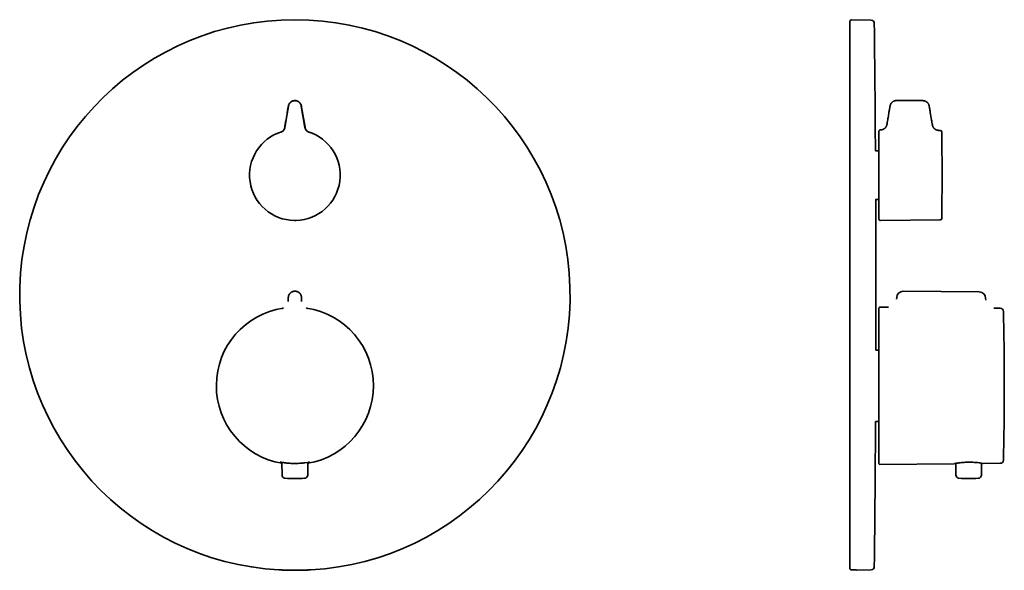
# Model space of a CAD drawing. Header units: millimetres. Extents: x 8 to 465, y 12 to 467.
# Tile 5 of 5: x 161 to 465, y 297 to 467. Entities that reach past the tile are written whole.
import ezdxf

# ---------------------------------------------------------------- set-up
doc = ezdxf.new("R2010")
doc.units = ezdxf.units.MM

msp = doc.modelspace()

# ---------------------------------------------------------------- linework, layer by layer
at = {"color": 7, "linetype": 'Continuous', "lineweight": 35}
for p, q in [((423.94, 466.75), (417.92, 466.91)), ((439.91, 441.93), (431.8, 441.97)), ((242.91, 433.64), (244.03, 440.25)), ((243.98, 440.26), (243.93, 439.93)), ((247.97, 440.25), (249.09, 433.64)), ((248.07, 439.93), (248.02, 440.26)), ((249.12, 433.71), (248.07, 439.93)), ((249.12, 433.71), (249.12, 433.71)), ((445.27, 432.76), (444.82, 432.76)), ((426.35, 426.43), (425.27, 426.43)), ((425.34, 411.43), (426.35, 411.43)), ((426.86, 404.93), (445.27, 405.1)), ((243.94, 379.97), (243.96, 380.94)), ((243.96, 380.94), (243.96, 381.15)), ((248.04, 381.15), (248.04, 380.94)), ((248.06, 379.97), (248.04, 380.94)), ((431.84, 381.15), (431.83, 380.61)), ((457.33, 382.91), (433.86, 383.11)), ((459.32, 380.32), (459.31, 380.94)), ((426.37, 377.87), (426.37, 329.98)), ((429.31, 378.15), (426.68, 378.17)), ((463.81, 377.85), (461.8, 377.87)), ((426.37, 364.93), (425.38, 364.93)), ((425.3, 342.93), (426.37, 342.93)), ((242.01, 330.27), (242.03, 326.37)), ((249.07, 330.14), (250.05, 330.28)), ((249.97, 326.37), (249.99, 330.25)), ((426.68, 329.68), (449.62, 329.88)), ((450.08, 329.88), (450.1, 326.37)), ((458.04, 326.37), (458.06, 329.95)), ((458.48, 329.96), (463.81, 330)), ((241.04, 297.08), (241.06, 297.09)), ((250.94, 297.09), (250.96, 297.08)), ((250.96, 297.08), (250.96, 297.08)), ((417.92, 297.08), (418.03, 297.09)), ((418.03, 297.09), (417.92, 297.08)), ((419.06, 297.08), (419.4, 296.98)), ((419.4, 296.98), (423.94, 297.1))]:
    msp.add_line(p, q, dxfattribs=at)
at = {"color": 7, "linetype": 'Continuous', "lineweight": 35, "flags": 128}
msp.add_lwpolyline([(245.85, 404.94), (246.18, 404.94), (246.36, 404.94)], dxfattribs=at)
at = {"color": 7, "linetype": 'Continuous', "lineweight": 35}
for centre, radius, start, end in [((246, 381.93), 84.99, 273.3433, 266.6567), ((417.9, 466.41), 0.5, 88.5, 180), ((423.92, 465.76), 1, 0.6659, 88.5), ((-6788.72, 381.93), 7214.13, 0.353429, 0.665892), ((246, 418.93), 13.99, 107.0765, 269.3692), ((246, 418.93), 13.99, 271.4789, 72.9267), ((445.26, 432.26), 0.5, 0.7642, 89.5), ((-554.15, 418.93), 1000, 359.23581, 0.76419), ((-6788.72, 381.93), 7214.13, 359.864983, 0.234294), ((426.85, 405.43), 0.5, 180, 270.5004), ((445.26, 405.6), 0.5, 270.5, 359.2358), ((246, 353.93), 29.18, 89.9254, 90.0746), ((433.84, 381.11), 2, 89.5, 179), ((457.31, 380.91), 2, 1, 89.5), ((246, 353.93), 24.25, 98.5849, 260.53), ((246, 353.93), 24.25, 0, 81.4118), ((426.67, 377.87), 0.3, 89.5, 180), ((463.8, 376.85), 1, 1.3793, 89.5), ((-488.28, 353.93), 953.35, 0, 1.37926), ((246, 353.93), 24.25, 279.47, 0), ((-488.28, 353.93), 953.35, 358.62074, 0), ((-6788.72, 381.93), 7214.13, 359.334108, 359.690254), ((426.67, 329.98), 0.3, 180, 270.5), ((463.8, 331), 1, 270.5, 358.6207), ((243.03, 326.37), 1, 180.3, 268.2807), ((246, 425.33), 100, 268.2807, 271.7193), ((248.97, 326.37), 1, 271.7193, 359.7), ((451.1, 326.37), 1, 180.3, 268.2807), ((454.07, 425.33), 100, 268.2807, 271.7193), ((457.04, 326.37), 1, 271.7193, 359.7), ((423.92, 298.1), 1, 271.5, 359.3341)]:
    msp.add_arc(centre, radius, start, end, dxfattribs=at)
for points, knots in [([(417.4, 466.41), (417.4, 466.41), (417.4, 466.41), (417.4, 466.4), (417.4, 466.38), (417.4, 466.36), (417.4, 466.32), (417.4, 466.28), (417.4, 466.24), (417.4, 466.18), (417.4, 466.12), (417.4, 466.05), (417.4, 465.98), (417.4, 465.9), (417.4, 465.83), (417.4, 465.79), (417.4, 465.76), (417.4, 465.74), (417.4, 465.72), (417.4, 465.7), (417.4, 465.68), (417.4, 465.65), (417.4, 465.61), (417.4, 465.54), (417.4, 465.45), (417.4, 465.33), (417.4, 465.21), (417.4, 465.07), (417.4, 464.93), (417.4, 464.78), (417.4, 464.63), (417.4, 464.46), (417.4, 464.3), (417.4, 464.14), (417.4, 463.98), (417.4, 463.81), (417.4, 463.65), (417.4, 463.48), (417.4, 463.33), (417.4, 463.22), (417.4, 463.16), (417.4, 463.15), (417.4, 463.13), (417.4, 463.11), (417.4, 463.1), (417.4, 463.08), (417.4, 462.99), (417.4, 462.84), (417.4, 462.6), (417.4, 462.36), (417.4, 462.11), (417.4, 461.85), (417.4, 461.61), (417.4, 461.38), (417.4, 461.23), (417.4, 461.13), (417.4, 461.08), (417.4, 461.04), (417.4, 460.99), (417.4, 460.94), (417.4, 460.89), (417.4, 460.76), (417.4, 460.52), (417.4, 460.21), (417.4, 459.89), (417.4, 459.57), (417.4, 459.25), (417.4, 458.93), (417.4, 458.66), (417.4, 458.47), (417.4, 458.34), (417.4, 458.21), (417.4, 458.09), (417.4, 457.95), (417.4, 457.76), (417.4, 457.5), (417.4, 457.15), (417.4, 456.77), (417.4, 456.38), (417.4, 455.97), (417.4, 455.56), (417.4, 455.23), (417.4, 455), (417.4, 454.87), (417.4, 454.73), (417.4, 454.6), (417.4, 454.46), (417.4, 454.32), (417.4, 454.09), (417.4, 453.78), (417.4, 453.35), (417.4, 452.89), (417.4, 452.41), (417.4, 451.93), (417.4, 451.45), (417.4, 450.99), (417.4, 450.56), (417.4, 450.26), (417.4, 450.09), (417.4, 450.04), (417.4, 449.98), (417.4, 449.93), (417.4, 449.88), (417.4, 449.69), (417.4, 449.37), (417.4, 448.91), (417.4, 448.44), (417.4, 447.97), (417.4, 447.49), (417.4, 447.01), (417.4, 446.52), (417.4, 446.02), (417.4, 445.51), (417.4, 445.1), (417.4, 444.81), (417.4, 444.64), (417.4, 444.46), (417.4, 444.27), (417.4, 444.09), (417.4, 443.9), (417.4, 443.58), (417.4, 443.12), (417.4, 442.51), (417.4, 441.9), (417.4, 441.28), (417.4, 440.71), (417.4, 440.19), (417.4, 439.72), (417.4, 439.21), (417.4, 438.81), (417.4, 438.55), (417.4, 438.47), (417.4, 438.38), (417.4, 438.3), (417.4, 438.22), (417.4, 437.96), (417.4, 437.52), (417.4, 436.89), (417.4, 436.26), (417.4, 435.63), (417.4, 434.98), (417.4, 434.34), (417.4, 433.68), (417.4, 433.02), (417.4, 432.34), (417.4, 431.81), (417.4, 431.42), (417.4, 431.19), (417.4, 430.95), (417.4, 430.72), (417.4, 430.48), (417.4, 430.23), (417.4, 429.86), (417.4, 429.34), (417.4, 428.69), (417.4, 428.04), (417.4, 427.38), (417.4, 426.72), (417.4, 426.08), (417.4, 425.46), (417.4, 424.87), (417.4, 424.41), (417.4, 424.08), (417.4, 423.87), (417.4, 423.67), (417.4, 423.47), (417.4, 423.27), (417.4, 423.06), (417.4, 422.67), (417.4, 422.09), (417.4, 421.32), (417.4, 420.54), (417.4, 419.75), (417.4, 418.96), (417.4, 418.17), (417.4, 417.43), (417.4, 416.75), (417.4, 416.12), (417.4, 415.49), (417.4, 414.85), (417.4, 414.21), (417.4, 413.56), (417.4, 412.87), (417.4, 412.14), (417.4, 411.37), (417.4, 410.6), (417.4, 409.83), (417.4, 409.05), (417.4, 408.3), (417.4, 407.58), (417.4, 406.89), (417.4, 406.32), (417.4, 405.87), (417.4, 405.54), (417.4, 405.21), (417.4, 404.88), (417.4, 404.41), (417.4, 403.78), (417.4, 403.01), (417.4, 402.24), (417.4, 401.47), (417.4, 400.69), (417.4, 399.91), (417.4, 399.13), (417.4, 398.34), (417.4, 397.53), (417.4, 396.71), (417.4, 395.89), (417.4, 395.06), (417.4, 394.23), (417.4, 393.4), (417.4, 392.57), (417.4, 391.73), (417.4, 390.9), (417.4, 390.06), (417.4, 389.22), (417.4, 388.4), (417.4, 387.6), (417.4, 386.81), (417.4, 386.01), (417.4, 385.22), (417.4, 384.42), (417.4, 383.62), (417.4, 382.82), (417.4, 382.02), (417.4, 381.22), (417.4, 380.41), (417.4, 379.61), (417.4, 378.81), (417.4, 377.99), (417.4, 377.17), (417.4, 376.33), (417.4, 375.49), (417.4, 374.65), (417.4, 373.82), (417.4, 372.98), (417.4, 372.15), (417.4, 371.32), (417.4, 370.5), (417.4, 369.67), (417.4, 368.85), (417.4, 368.05), (417.4, 367.3), (417.4, 366.58), (417.4, 365.98), (417.4, 365.51), (417.4, 365.17), (417.4, 364.83), (417.4, 364.49), (417.4, 364.01), (417.4, 363.39), (417.4, 362.62), (417.4, 361.86), (417.4, 361.1), (417.4, 360.34), (417.4, 359.58), (417.4, 358.82), (417.4, 358.09), (417.4, 357.39), (417.4, 356.72), (417.4, 356.05), (417.4, 355.37), (417.4, 354.71), (417.4, 354.05), (417.4, 353.36), (417.4, 352.64), (417.4, 351.89), (417.4, 351.13), (417.4, 350.39), (417.4, 349.64), (417.4, 348.93), (417.4, 348.25), (417.4, 347.6), (417.4, 347.09), (417.4, 346.73), (417.4, 346.52), (417.4, 346.3), (417.4, 346.08), (417.4, 345.87), (417.4, 345.65), (417.4, 345.25), (417.4, 344.67), (417.4, 343.9), (417.4, 343.14), (417.4, 342.38), (417.4, 341.63), (417.4, 340.88), (417.4, 340.21), (417.4, 339.63), (417.4, 339.12), (417.4, 338.61), (417.4, 338.11), (417.4, 337.61), (417.4, 337.11), (417.4, 336.63), (417.4, 336.09), (417.4, 335.51), (417.4, 334.88), (417.4, 334.25), (417.4, 333.63), (417.4, 333.01), (417.4, 332.42), (417.4, 331.86), (417.4, 331.32), (417.4, 330.73), (417.4, 330.29), (417.4, 330), (417.4, 329.91), (417.4, 329.82), (417.4, 329.73), (417.4, 329.64), (417.4, 329.37), (417.4, 328.93), (417.4, 328.31), (417.4, 327.7), (417.4, 327.09), (417.4, 326.49), (417.4, 325.89), (417.4, 325.29), (417.4, 324.7), (417.4, 324.1), (417.4, 323.64), (417.4, 323.31), (417.4, 323.11), (417.4, 322.92), (417.4, 322.72), (417.4, 322.54), (417.4, 322.35), (417.4, 322.03), (417.4, 321.57), (417.4, 320.99), (417.4, 320.41), (417.4, 319.84), (417.4, 319.33), (417.4, 318.87), (417.4, 318.46), (417.4, 318.02), (417.4, 317.68), (417.4, 317.46), (417.4, 317.39), (417.4, 317.33), (417.4, 317.26), (417.4, 317.19), (417.4, 316.97), (417.4, 316.6), (417.4, 316.09), (417.4, 315.58), (417.4, 315.08), (417.4, 314.59), (417.4, 314.1), (417.4, 313.64), (417.4, 313.21), (417.4, 312.91), (417.4, 312.72), (417.4, 312.63), (417.4, 312.54), (417.4, 312.45), (417.4, 312.36), (417.4, 312.27), (417.4, 312.09), (417.4, 311.83), (417.4, 311.48), (417.4, 311.1), (417.4, 310.68), (417.4, 310.23), (417.4, 309.78), (417.4, 309.34), (417.4, 309), (417.4, 308.76), (417.4, 308.6), (417.4, 308.45), (417.4, 308.3), (417.4, 308.15), (417.4, 307.94), (417.4, 307.67), (417.4, 307.32), (417.4, 306.96), (417.4, 306.59), (417.4, 306.23), (417.4, 305.88), (417.4, 305.61), (417.4, 305.43), (417.4, 305.32), (417.4, 305.21), (417.4, 305.11), (417.4, 305), (417.4, 304.9), (417.4, 304.74), (417.4, 304.53), (417.4, 304.26), (417.4, 303.98), (417.4, 303.69), (417.4, 303.41), (417.4, 303.15), (417.4, 302.91), (417.4, 302.68), (417.4, 302.54), (417.4, 302.46), (417.4, 302.43), (417.4, 302.41), (417.4, 302.39), (417.4, 302.37), (417.4, 302.35), (417.4, 302.25), (417.4, 302.08), (417.4, 301.84), (417.4, 301.61), (417.4, 301.38), (417.4, 301.16), (417.4, 300.93), (417.4, 300.7), (417.4, 300.46), (417.4, 300.24), (417.4, 300.02), (417.4, 299.81), (417.4, 299.61), (417.4, 299.42), (417.4, 299.28), (417.4, 299.2), (417.4, 299.16), (417.4, 299.12), (417.4, 299.08), (417.4, 299.04), (417.4, 299.01), (417.4, 298.97), (417.4, 298.92), (417.4, 298.84), (417.4, 298.73), (417.4, 298.61), (417.4, 298.48), (417.4, 298.36), (417.4, 298.25), (417.4, 298.14), (417.4, 298.05), (417.4, 297.95), (417.4, 297.86), (417.4, 297.78), (417.4, 297.71), (417.4, 297.64), (417.4, 297.61), (417.4, 297.59)], [0, 0, 0, 0, 0.00303, 0.006059, 0.009086, 0.012112, 0.015138, 0.018108, 0.021079, 0.02405, 0.027021, 0.029992, 0.032964, 0.035937, 0.038912, 0.039566, 0.040221, 0.040876, 0.041531, 0.042185, 0.04284, 0.043547, 0.044285, 0.046605, 0.048923, 0.051915, 0.054906, 0.057896, 0.060885, 0.063874, 0.066863, 0.069851, 0.07284, 0.07547, 0.078101, 0.080733, 0.083366, 0.085683, 0.088002, 0.090043, 0.090272, 0.090502, 0.090731, 0.09096, 0.091189, 0.091419, 0.091648, 0.094749, 0.097849, 0.100948, 0.104047, 0.107147, 0.110246, 0.112538, 0.11483, 0.115345, 0.11586, 0.116374, 0.116889, 0.117404, 0.117919, 0.118451, 0.121852, 0.125253, 0.128343, 0.131433, 0.134524, 0.137615, 0.140706, 0.14184, 0.142973, 0.144107, 0.145241, 0.146389, 0.147586, 0.150406, 0.153225, 0.156486, 0.159747, 0.163008, 0.16627, 0.169532, 0.170557, 0.171582, 0.172608, 0.173634, 0.174659, 0.175686, 0.176765, 0.179733, 0.1827, 0.18607, 0.18944, 0.192811, 0.196181, 0.199147, 0.202115, 0.204726, 0.205069, 0.205411, 0.205753, 0.206095, 0.206437, 0.206779, 0.209703, 0.212626, 0.215547, 0.218469, 0.22139, 0.22431, 0.227232, 0.230231, 0.233231, 0.236232, 0.237243, 0.238254, 0.239265, 0.240315, 0.241371, 0.242427, 0.243482, 0.24684, 0.250197, 0.253553, 0.256909, 0.260265, 0.262727, 0.265189, 0.267651, 0.270902, 0.271328, 0.271754, 0.27218, 0.272606, 0.273032, 0.273458, 0.276634, 0.279808, 0.282981, 0.286154, 0.289326, 0.292498, 0.29567, 0.298927, 0.302185, 0.305445, 0.306542, 0.30764, 0.308739, 0.30987, 0.311005, 0.31214, 0.313275, 0.316284, 0.319293, 0.3223, 0.325307, 0.328314, 0.331321, 0.333968, 0.336615, 0.339263, 0.340155, 0.341047, 0.341939, 0.342831, 0.343723, 0.344615, 0.345508, 0.348885, 0.35226, 0.355634, 0.359008, 0.36238, 0.365753, 0.369126, 0.371776, 0.374427, 0.377079, 0.379732, 0.382385, 0.38508, 0.38779, 0.39095, 0.39411, 0.397268, 0.400427, 0.403585, 0.406743, 0.409523, 0.412303, 0.415084, 0.416395, 0.417707, 0.419019, 0.420331, 0.421643, 0.424706, 0.427768, 0.430828, 0.433888, 0.436947, 0.440005, 0.443064, 0.446122, 0.449327, 0.452533, 0.45574, 0.458948, 0.462169, 0.4654, 0.468631, 0.47186, 0.475088, 0.478316, 0.481543, 0.484771, 0.487815, 0.490859, 0.493905, 0.496952, 0.5, 0.503085, 0.506169, 0.509252, 0.512334, 0.515416, 0.518497, 0.521578, 0.524659, 0.527887, 0.531116, 0.534347, 0.537579, 0.540801, 0.544009, 0.547216, 0.550421, 0.553626, 0.55683, 0.560034, 0.563239, 0.566059, 0.56888, 0.571701, 0.573032, 0.574363, 0.575694, 0.577025, 0.578357, 0.581375, 0.584393, 0.587409, 0.590425, 0.59344, 0.596454, 0.599469, 0.602484, 0.605191, 0.607899, 0.610608, 0.613318, 0.616029, 0.6187, 0.621353, 0.624446, 0.627539, 0.630631, 0.633723, 0.636815, 0.639906, 0.642627, 0.645349, 0.648071, 0.648988, 0.649905, 0.650822, 0.65174, 0.652657, 0.653574, 0.654492, 0.657777, 0.661059, 0.664341, 0.667622, 0.670903, 0.674183, 0.677464, 0.679719, 0.681976, 0.684232, 0.686489, 0.688747, 0.691006, 0.693193, 0.695376, 0.698285, 0.701194, 0.704102, 0.707009, 0.709917, 0.712825, 0.715384, 0.717943, 0.720504, 0.723884, 0.724327, 0.72477, 0.725213, 0.725656, 0.726099, 0.726542, 0.729596, 0.732649, 0.735701, 0.738752, 0.741803, 0.744854, 0.747905, 0.751038, 0.754172, 0.757307, 0.758362, 0.759418, 0.760475, 0.761491, 0.762502, 0.763513, 0.764523, 0.767738, 0.770951, 0.774164, 0.777377, 0.780591, 0.782947, 0.785304, 0.787661, 0.790774, 0.791182, 0.79159, 0.791997, 0.792405, 0.792813, 0.793221, 0.796343, 0.799464, 0.802584, 0.805703, 0.808823, 0.811942, 0.815062, 0.817753, 0.820445, 0.821049, 0.821654, 0.822258, 0.822863, 0.823467, 0.824072, 0.824659, 0.827052, 0.829444, 0.831836, 0.835098, 0.838359, 0.84162, 0.844881, 0.848143, 0.849339, 0.850536, 0.851732, 0.852929, 0.854113, 0.855246, 0.857919, 0.86059, 0.863681, 0.866771, 0.869862, 0.872952, 0.876044, 0.877015, 0.877987, 0.878959, 0.879931, 0.880903, 0.881875, 0.882794, 0.885321, 0.887847, 0.890717, 0.893587, 0.896457, 0.899328, 0.901854, 0.90438, 0.906604, 0.906854, 0.907104, 0.907353, 0.907603, 0.907853, 0.908103, 0.908352, 0.911199, 0.914044, 0.916888, 0.91973, 0.922572, 0.925413, 0.92876, 0.932107, 0.935454, 0.938802, 0.94215, 0.945499, 0.94885, 0.952202, 0.95294, 0.953678, 0.954416, 0.955154, 0.955892, 0.956631, 0.957317, 0.957972, 0.96003, 0.962086, 0.965121, 0.968154, 0.971186, 0.974218, 0.977249, 0.980281, 0.983312, 0.986647, 0.989983, 0.99332, 0.996659, 1, 1, 1, 1]), ([(245.61, 441.89), (245.61, 441.89), (245.56, 441.88), (245.47, 441.85), (245.35, 441.82), (245.22, 441.77), (245.1, 441.71), (244.98, 441.65), (244.87, 441.58), (244.76, 441.5), (244.66, 441.41), (244.56, 441.32), (244.47, 441.22), (244.39, 441.12), (244.33, 441.03), (244.27, 440.94), (244.22, 440.85), (244.18, 440.77), (244.16, 440.71), (244.15, 440.7)], [0, 0, 0, 0, 0.003189, 0.071577, 0.140155, 0.207643, 0.275216, 0.342831, 0.410458, 0.47931, 0.54814, 0.616924, 0.685631, 0.754232, 0.808047, 0.861776, 0.915419, 0.968981, 1, 1, 1, 1]), ([(245.52, 441.86), (245.55, 441.87), (245.64, 441.9), (245.8, 441.92), (245.93, 441.92), (246, 441.93)], [0, 0, 0, 0, 0.181634, 0.5981471, 1, 1, 1, 1]), ([(246, 441.97), (246.08, 441.97), (246.24, 441.96), (246.48, 441.92), (246.71, 441.85), (246.93, 441.75), (247.13, 441.63), (247.32, 441.49), (247.5, 441.32), (247.65, 441.14), (247.78, 440.94), (247.89, 440.72), (247.97, 440.49), (248, 440.34), (248.02, 440.26)], [0, 0, 0, 0, 0.0833333, 0.1666667, 0.25, 0.3333333, 0.4166667, 0.5, 0.5833333, 0.6666667, 0.75, 0.8333333, 0.9166667, 1, 1, 1, 1]), ([(431.8, 441.97), (431.76, 441.97), (431.69, 441.97), (431.58, 441.96), (431.47, 441.94), (431.35, 441.92), (431.24, 441.89), (431.13, 441.85), (431.01, 441.81), (430.89, 441.75), (430.77, 441.69), (430.66, 441.62), (430.56, 441.55), (430.47, 441.48), (430.39, 441.4), (430.31, 441.32), (430.23, 441.24), (430.16, 441.15), (430.1, 441.06), (430.04, 440.97), (429.99, 440.88), (429.94, 440.78), (429.9, 440.68), (429.87, 440.58), (429.84, 440.48), (429.81, 440.37), (429.79, 440.27), (429.77, 440.16), (429.75, 440.06), (429.72, 439.89), (429.68, 439.66), (429.62, 439.3), (429.55, 438.86), (429.4, 437.99), (429.2, 436.78), (428.99, 435.52), (428.86, 434.79), (428.83, 434.58)], [0, 0, 0, 0, 0.012966, 0.025982, 0.039044, 0.052147, 0.065285, 0.078453, 0.093999, 0.109566, 0.125145, 0.140728, 0.153953, 0.167176, 0.180395, 0.193604, 0.206798, 0.219973, 0.232373, 0.244749, 0.2571, 0.269426, 0.281728, 0.294235, 0.30674, 0.319258, 0.331787, 0.344312, 0.356807, 0.369248, 0.403221, 0.437067, 0.497669, 0.558395, 0.742221, 0.926049, 1, 1, 1, 1]), ([(442.86, 434.43), (442.78, 434.93), (442.56, 436.22), (442.27, 437.96), (442.05, 439.25), (441.95, 439.82), (441.92, 440.01), (441.89, 440.18), (441.87, 440.32), (441.84, 440.43), (441.81, 440.55), (441.77, 440.65), (441.73, 440.76), (441.68, 440.86), (441.63, 440.96), (441.57, 441.05), (441.5, 441.14), (441.43, 441.23), (441.34, 441.33), (441.24, 441.42), (441.14, 441.5), (441.03, 441.58), (440.92, 441.65), (440.8, 441.71), (440.68, 441.77), (440.55, 441.82), (440.43, 441.86), (440.3, 441.89), (440.17, 441.91), (440.04, 441.92), (439.95, 441.93), (439.91, 441.93)], [0, 0, 0, 0, 0.176115, 0.450731, 0.60449, 0.627036, 0.64962, 0.672243, 0.685554, 0.698826, 0.712058, 0.72527, 0.738018, 0.750782, 0.763566, 0.776373, 0.789201, 0.802048, 0.81721, 0.832387, 0.847575, 0.862767, 0.878236, 0.893702, 0.909158, 0.924594, 0.939998, 0.955085, 0.970119, 0.985093, 1, 1, 1, 1]), ([(243.93, 439.93), (243.69, 438.49), (243.37, 436.63), (243.02, 434.56), (242.91, 433.92), (242.88, 433.71)], [0, 0, 0, 0, 0.6941893, 0.895642, 1, 1, 1, 1]), ([(244.03, 440.25), (244.04, 440.32), (244.07, 440.45), (244.11, 440.6), (244.15, 440.68), (244.16, 440.69)], [0, 0, 0, 0, 0.4462004, 0.8837084, 1, 1, 1, 1]), ([(242.88, 433.71), (242.87, 433.66), (242.85, 433.58), (242.82, 433.46), (242.78, 433.34), (242.73, 433.22), (242.68, 433.12), (242.63, 433.02), (242.57, 432.93), (242.51, 432.84), (242.44, 432.75), (242.37, 432.67), (242.29, 432.59), (242.21, 432.52), (242.12, 432.45), (242.03, 432.38), (241.94, 432.32), (241.84, 432.27), (241.74, 432.22), (241.65, 432.18), (241.58, 432.16), (241.54, 432.14)], [0, 0, 0, 0, 0.057981, 0.117131, 0.177361, 0.23857, 0.288167, 0.338253, 0.388761, 0.43962, 0.490754, 0.542086, 0.593539, 0.645032, 0.696484, 0.747817, 0.79895, 0.849808, 0.900316, 0.950403, 1, 1, 1, 1]), ([(242.88, 433.71), (242.87, 433.68), (242.86, 433.6), (242.83, 433.5), (242.8, 433.4), (242.77, 433.31), (242.74, 433.23), (242.7, 433.15), (242.66, 433.08), (242.62, 433.01), (242.59, 432.95), (242.55, 432.89), (242.51, 432.84), (242.47, 432.79), (242.42, 432.73), (242.38, 432.68), (242.33, 432.63), (242.28, 432.58), (242.23, 432.54), (242.17, 432.49), (242.11, 432.44), (242.06, 432.4), (242, 432.36), (241.94, 432.33), (241.89, 432.3), (241.84, 432.27), (241.81, 432.26), (241.79, 432.25), (241.77, 432.24), (241.76, 432.23), (241.75, 432.23), (241.74, 432.22), (241.73, 432.22), (241.72, 432.22), (241.72, 432.21), (241.71, 432.21), (241.71, 432.21), (241.71, 432.21), (241.71, 432.21)], [0, 0, 0, 0, 0.047491, 0.093169, 0.13689, 0.178526, 0.217966, 0.255117, 0.289902, 0.322259, 0.352138, 0.379502, 0.410127, 0.438522, 0.467406, 0.496796, 0.526675, 0.557028, 0.587834, 0.619075, 0.65071, 0.681874, 0.712202, 0.741838, 0.770952, 0.799733, 0.813514, 0.825916, 0.837113, 0.84735, 0.861721, 0.878957, 0.898375, 0.922089, 0.94727, 0.969856, 0.989001, 1, 1, 1, 1]), ([(242.91, 433.64), (242.91, 433.61), (242.89, 433.53), (242.86, 433.42), (242.83, 433.32), (242.79, 433.22), (242.76, 433.14), (242.72, 433.06), (242.68, 432.98), (242.64, 432.92), (242.6, 432.86), (242.56, 432.81), (242.53, 432.76), (242.49, 432.71), (242.46, 432.67), (242.42, 432.63), (242.38, 432.59), (242.35, 432.56), (242.32, 432.53), (242.3, 432.5), (242.27, 432.49), (242.25, 432.47), (242.23, 432.45), (242.21, 432.43), (242.2, 432.42), (242.19, 432.42), (242.19, 432.42)], [0, 0, 0, 0, 0.077685, 0.152188, 0.223245, 0.290626, 0.354135, 0.41361, 0.468919, 0.519956, 0.566642, 0.608915, 0.646798, 0.68208, 0.722061, 0.759454, 0.794245, 0.826429, 0.856152, 0.874767, 0.894528, 0.916097, 0.94002, 0.966724, 0.996549, 1, 1, 1, 1]), ([(242.19, 432.42), (242.2, 432.43), (242.24, 432.46), (242.31, 432.52), (242.38, 432.59), (242.46, 432.68), (242.53, 432.76), (242.59, 432.85), (242.65, 432.94), (242.71, 433.04), (242.75, 433.14), (242.8, 433.24), (242.83, 433.34), (242.86, 433.44), (242.89, 433.54), (242.9, 433.61), (242.91, 433.64)], [0, 0, 0, 0, 0.028161, 0.10402, 0.18011, 0.256316, 0.332521, 0.408611, 0.48447, 0.559983, 0.635043, 0.709542, 0.78338, 0.856461, 0.928695, 1, 1, 1, 1]), ([(242.88, 433.71), (242.88, 433.71), (242.88, 433.71), (242.88, 433.71), (242.88, 433.71)], [0, 0, 0, 0, 0.569428, 1, 1, 1, 1]), ([(249.81, 432.42), (249.81, 432.42), (249.8, 432.42), (249.79, 432.43), (249.77, 432.45), (249.75, 432.47), (249.72, 432.49), (249.7, 432.5), (249.68, 432.53), (249.65, 432.56), (249.62, 432.59), (249.58, 432.63), (249.54, 432.67), (249.51, 432.71), (249.47, 432.76), (249.44, 432.81), (249.4, 432.86), (249.36, 432.92), (249.32, 432.98), (249.28, 433.06), (249.24, 433.14), (249.21, 433.22), (249.17, 433.32), (249.14, 433.42), (249.11, 433.53), (249.09, 433.61), (249.09, 433.64)], [0, 0, 0, 0, 0.00301, 0.03263, 0.059166, 0.082956, 0.104431, 0.12414, 0.142753, 0.172583, 0.20488, 0.23977, 0.277247, 0.317297, 0.352625, 0.390576, 0.432921, 0.479673, 0.530772, 0.586137, 0.645664, 0.709221, 0.776645, 0.847741, 0.922281, 1, 1, 1, 1]), ([(249.09, 433.64), (249.09, 433.64), (249.09, 433.64), (249.09, 433.64), (249.09, 433.64)], [0, 0, 0, 0, 0.653071, 1, 1, 1, 1]), ([(249.81, 432.42), (249.78, 432.44), (249.69, 432.51), (249.54, 432.67), (249.37, 432.89), (249.24, 433.13), (249.14, 433.38), (249.11, 433.56), (249.09, 433.64)], [0, 0, 0, 0, 0.064973, 0.25544, 0.445909, 0.634589, 0.819789, 1, 1, 1, 1]), ([(250.29, 432.21), (250.29, 432.21), (250.29, 432.21), (250.29, 432.21), (250.28, 432.21), (250.28, 432.21), (250.28, 432.22), (250.27, 432.22), (250.27, 432.22), (250.26, 432.22), (250.25, 432.23), (250.24, 432.23), (250.23, 432.24), (250.21, 432.25), (250.19, 432.26), (250.16, 432.27), (250.11, 432.3), (250.06, 432.33), (250, 432.36), (249.94, 432.4), (249.89, 432.44), (249.82, 432.5), (249.75, 432.56), (249.67, 432.63), (249.61, 432.69), (249.57, 432.74), (249.54, 432.78), (249.51, 432.82), (249.48, 432.86), (249.45, 432.9), (249.41, 432.95), (249.38, 433.01), (249.34, 433.08), (249.3, 433.15), (249.26, 433.23), (249.23, 433.31), (249.2, 433.4), (249.17, 433.5), (249.14, 433.6), (249.13, 433.67), (249.12, 433.71)], [0, 0, 0, 0, 0.006918, 0.021051, 0.037656, 0.05425, 0.072535, 0.089883, 0.105561, 0.123889, 0.139784, 0.15406, 0.164615, 0.176056, 0.188637, 0.202545, 0.231499, 0.260721, 0.290413, 0.320757, 0.351911, 0.383522, 0.429975, 0.475436, 0.519842, 0.540397, 0.560699, 0.580745, 0.600913, 0.622869, 0.650206, 0.680055, 0.71238, 0.74713, 0.784243, 0.823642, 0.865234, 0.908909, 0.954539, 1, 1, 1, 1]), ([(250.46, 432.14), (250.37, 432.18), (250.2, 432.24), (249.97, 432.38), (249.76, 432.55), (249.57, 432.74), (249.41, 432.96), (249.28, 433.19), (249.18, 433.44), (249.14, 433.62), (249.12, 433.71)], [0, 0, 0, 0, 0.12498, 0.24986, 0.374869, 0.5, 0.625131, 0.75014, 0.87502, 1, 1, 1, 1]), ([(426.85, 432.92), (426.84, 432.92), (426.81, 432.92), (426.76, 432.91), (426.72, 432.9), (426.68, 432.88), (426.64, 432.87), (426.61, 432.85), (426.57, 432.83), (426.55, 432.81), (426.52, 432.79), (426.5, 432.77), (426.48, 432.75), (426.46, 432.72), (426.43, 432.69), (426.41, 432.65), (426.39, 432.62), (426.38, 432.57), (426.36, 432.53), (426.36, 432.47), (426.35, 432.44), (426.35, 432.42)], [0, 0, 0, 0, 0.062074, 0.121999, 0.179193, 0.233144, 0.283418, 0.329664, 0.379462, 0.422741, 0.46045, 0.498196, 0.536685, 0.585726, 0.635658, 0.686307, 0.73852, 0.79639, 0.859814, 0.928001, 1, 1, 1, 1]), ([(426.35, 432.42), (426.35, 432.42), (426.35, 432.42), (426.35, 432.41), (426.35, 432.41)], [0, 0, 0, 0, 0.333291, 1, 1, 1, 1]), ([(426.35, 432.41), (426.35, 432.41), (426.35, 432.4), (426.35, 432.38), (426.35, 432.35), (426.35, 432.32), (426.35, 432.29), (426.35, 432.25), (426.35, 432.22), (426.35, 432.18), (426.35, 432.14), (426.35, 432.1), (426.35, 432.04), (426.35, 431.97), (426.35, 431.88), (426.35, 431.79), (426.35, 431.69), (426.35, 431.58), (426.35, 431.46), (426.35, 431.35), (426.35, 431.25), (426.35, 431.16), (426.35, 431.07), (426.35, 430.97), (426.35, 430.87), (426.35, 430.77), (426.35, 430.65), (426.35, 430.52), (426.35, 430.36), (426.35, 430.2), (426.35, 430.05), (426.35, 429.89), (426.35, 429.74), (426.35, 429.58), (426.35, 429.42), (426.35, 429.26), (426.35, 429.08), (426.35, 428.89), (426.35, 428.68), (426.35, 428.47), (426.35, 428.25), (426.35, 428.03), (426.35, 427.8), (426.35, 427.56), (426.35, 427.32), (426.35, 427.08), (426.35, 426.84), (426.35, 426.59), (426.35, 426.34), (426.35, 426.1), (426.35, 425.87), (426.35, 425.65), (426.35, 425.43), (426.35, 425.21), (426.35, 424.99), (426.35, 424.75), (426.35, 424.49), (426.35, 424.22), (426.35, 423.94), (426.35, 423.71), (426.35, 423.52), (426.35, 423.38), (426.35, 423.24), (426.35, 423.09), (426.35, 422.95), (426.35, 422.78), (426.35, 422.57), (426.35, 422.34), (426.35, 422.11), (426.35, 421.87), (426.35, 421.62), (426.35, 421.37), (426.35, 421.12), (426.35, 420.85), (426.35, 420.57), (426.35, 420.26), (426.35, 419.96), (426.35, 419.65), (426.35, 419.34), (426.35, 419.04), (426.35, 418.73), (426.35, 418.42), (426.35, 418.11), (426.35, 417.81), (426.35, 417.5), (426.35, 417.23), (426.35, 417), (426.35, 416.8), (426.35, 416.6), (426.35, 416.4), (426.35, 416.2), (426.35, 415.95), (426.35, 415.67), (426.35, 415.36), (426.35, 415.04), (426.35, 414.73), (426.35, 414.43), (426.35, 414.12), (426.35, 413.85), (426.35, 413.62), (426.35, 413.42), (426.35, 413.22), (426.35, 413.03), (426.35, 412.83), (426.35, 412.64), (426.35, 412.43), (426.35, 412.19), (426.35, 411.94), (426.35, 411.69), (426.35, 411.45), (426.35, 411.22), (426.35, 411.01), (426.35, 410.81), (426.35, 410.6), (426.35, 410.4), (426.35, 410.19), (426.35, 409.98), (426.35, 409.75), (426.35, 409.53), (426.35, 409.31), (426.35, 409.1), (426.35, 408.89), (426.35, 408.69), (426.35, 408.49), (426.35, 408.3), (426.35, 408.11), (426.35, 407.94), (426.35, 407.76), (426.35, 407.6), (426.35, 407.46), (426.35, 407.33), (426.35, 407.2), (426.35, 407.08), (426.35, 406.96), (426.35, 406.84), (426.35, 406.72), (426.35, 406.59), (426.35, 406.48), (426.35, 406.38), (426.35, 406.31), (426.35, 406.26), (426.35, 406.21), (426.35, 406.16), (426.35, 406.11), (426.35, 406.05), (426.35, 405.99), (426.35, 405.93), (426.35, 405.86), (426.35, 405.8), (426.35, 405.75), (426.35, 405.69), (426.35, 405.65), (426.35, 405.6), (426.35, 405.56), (426.35, 405.52), (426.35, 405.49), (426.35, 405.47), (426.35, 405.45), (426.35, 405.44), (426.35, 405.44), (426.35, 405.43)], [0, 0, 0, 0, 0.007331, 0.01465, 0.021961, 0.029268, 0.036575, 0.04136, 0.046149, 0.050941, 0.055737, 0.060671, 0.065754, 0.073523, 0.081282, 0.089036, 0.096788, 0.104544, 0.112309, 0.120086, 0.125244, 0.130395, 0.13554, 0.14068, 0.145817, 0.150952, 0.156087, 0.163148, 0.170213, 0.177287, 0.184373, 0.190516, 0.196649, 0.202774, 0.208893, 0.215009, 0.221124, 0.228331, 0.235544, 0.242766, 0.25, 0.25737, 0.264727, 0.272073, 0.279413, 0.286751, 0.293959, 0.301172, 0.308393, 0.315627, 0.321644, 0.327652, 0.333651, 0.339646, 0.345637, 0.351627, 0.358688, 0.365754, 0.372828, 0.379913, 0.38354, 0.387162, 0.390781, 0.394398, 0.398012, 0.401625, 0.407299, 0.412972, 0.418645, 0.424726, 0.430811, 0.436903, 0.44293, 0.44869, 0.456027, 0.463354, 0.470678, 0.478, 0.485325, 0.492657, 0.5, 0.507332, 0.514652, 0.521964, 0.529271, 0.536578, 0.541363, 0.546151, 0.550942, 0.555738, 0.560671, 0.565754, 0.573523, 0.581282, 0.589036, 0.596788, 0.604544, 0.612309, 0.620086, 0.625244, 0.630395, 0.63554, 0.64068, 0.645817, 0.650952, 0.656087, 0.663148, 0.670213, 0.677287, 0.684373, 0.690516, 0.696649, 0.702774, 0.708893, 0.715009, 0.721124, 0.728331, 0.735544, 0.742766, 0.75, 0.75737, 0.764727, 0.772073, 0.779413, 0.786751, 0.793959, 0.801172, 0.808393, 0.815627, 0.821644, 0.827651, 0.833651, 0.839646, 0.845637, 0.851627, 0.858688, 0.865754, 0.872828, 0.879913, 0.88354, 0.887162, 0.890781, 0.894398, 0.898012, 0.901625, 0.907299, 0.912972, 0.918645, 0.924726, 0.930811, 0.936903, 0.94293, 0.94869, 0.956026, 0.963354, 0.970678, 0.978, 0.985325, 0.992657, 1, 1, 1, 1]), ([(428.83, 434.59), (428.82, 434.55), (428.8, 434.46), (428.77, 434.35), (428.73, 434.23), (428.69, 434.13), (428.65, 434.03), (428.6, 433.94), (428.55, 433.86), (428.5, 433.78), (428.46, 433.72), (428.41, 433.66), (428.37, 433.61), (428.33, 433.56), (428.29, 433.52), (428.24, 433.48), (428.2, 433.44), (428.15, 433.39), (428.1, 433.35), (428.04, 433.3), (427.97, 433.26), (427.9, 433.21), (427.82, 433.16), (427.73, 433.12), (427.64, 433.08), (427.54, 433.04), (427.43, 433), (427.32, 432.97), (427.21, 432.95), (427.08, 432.93), (426.97, 432.92), (426.89, 432.92), (426.85, 432.92)], [0, 0, 0, 0, 0.045273, 0.089094, 0.131265, 0.171607, 0.20996, 0.246185, 0.280165, 0.31119, 0.339888, 0.366198, 0.390072, 0.412432, 0.432416, 0.454095, 0.474806, 0.497568, 0.522371, 0.549201, 0.578031, 0.608829, 0.641549, 0.676133, 0.712509, 0.750591, 0.790277, 0.831449, 0.873975, 0.917708, 0.962485, 1, 1, 1, 1]), ([(444.82, 432.76), (444.78, 432.76), (444.7, 432.76), (444.58, 432.78), (444.46, 432.79), (444.35, 432.82), (444.25, 432.85), (444.16, 432.88), (444.07, 432.91), (443.99, 432.95), (443.92, 432.98), (443.85, 433.02), (443.8, 433.05), (443.74, 433.08), (443.7, 433.12), (443.65, 433.15), (443.59, 433.19), (443.54, 433.24), (443.48, 433.29), (443.41, 433.36), (443.35, 433.42), (443.28, 433.5), (443.22, 433.59), (443.16, 433.67), (443.1, 433.76), (443.05, 433.86), (443, 433.96), (442.96, 434.07), (442.92, 434.19), (442.89, 434.31), (442.87, 434.39), (442.86, 434.43)], [0, 0, 0, 0, 0.044987, 0.08851, 0.130376, 0.17041, 0.208458, 0.244384, 0.278075, 0.308831, 0.337275, 0.363349, 0.387007, 0.409161, 0.428963, 0.450446, 0.474066, 0.500339, 0.529248, 0.560768, 0.594855, 0.631451, 0.670477, 0.706539, 0.7443, 0.783662, 0.824512, 0.86672, 0.910143, 0.954626, 1, 1, 1, 1]), ([(243.96, 381.15), (243.97, 381.18), (243.97, 381.25), (243.98, 381.34), (243.99, 381.4), (243.99, 381.41)], [0, 0, 0, 0, 0.410715, 0.8086, 1, 1, 1, 1]), ([(243.96, 380.94), (243.96, 380.98), (243.97, 381.07), (243.98, 381.16), (243.98, 381.2), (243.98, 381.21)], [0, 0, 0, 0, 0.485539, 0.971077, 1, 1, 1, 1]), ([(245.96, 383.11), (245.94, 383.11), (245.91, 383.11), (245.86, 383.11), (245.8, 383.1), (245.74, 383.1), (245.68, 383.09), (245.61, 383.08), (245.55, 383.07), (245.49, 383.05), (245.42, 383.04), (245.36, 383.02), (245.3, 383), (245.24, 382.97), (245.18, 382.95), (245.12, 382.92), (245.06, 382.9), (245, 382.87), (244.95, 382.83), (244.89, 382.8), (244.84, 382.76), (244.78, 382.73), (244.73, 382.69), (244.68, 382.65), (244.63, 382.6), (244.59, 382.56), (244.54, 382.51), (244.49, 382.47), (244.45, 382.42), (244.41, 382.37), (244.37, 382.32), (244.33, 382.27), (244.29, 382.21), (244.26, 382.16), (244.23, 382.1), (244.2, 382.04), (244.17, 381.99), (244.14, 381.93), (244.11, 381.87), (244.09, 381.81), (244.07, 381.75), (244.05, 381.69), (244.03, 381.62), (244.02, 381.56), (244, 381.5), (243.99, 381.45), (243.99, 381.42), (243.99, 381.41)], [0, 0, 0, 0, 0.020088, 0.034456, 0.05609, 0.07852, 0.101231, 0.124029, 0.146862, 0.169712, 0.192571, 0.215434, 0.238301, 0.26117, 0.28404, 0.306912, 0.329784, 0.352656, 0.375529, 0.398403, 0.421276, 0.44415, 0.467024, 0.489898, 0.512772, 0.535646, 0.55852, 0.581394, 0.604269, 0.627143, 0.650018, 0.672892, 0.695767, 0.718641, 0.741516, 0.76439, 0.787265, 0.810139, 0.833014, 0.855889, 0.878763, 0.901638, 0.924513, 0.947387, 0.970262, 0.993137, 1, 1, 1, 1]), ([(248.01, 381.41), (248.01, 381.42), (248.01, 381.45), (248, 381.5), (247.98, 381.56), (247.97, 381.63), (247.95, 381.69), (247.93, 381.75), (247.91, 381.81), (247.89, 381.87), (247.86, 381.93), (247.83, 381.99), (247.8, 382.05), (247.77, 382.1), (247.74, 382.16), (247.7, 382.21), (247.67, 382.27), (247.63, 382.32), (247.59, 382.37), (247.55, 382.42), (247.5, 382.47), (247.46, 382.52), (247.41, 382.56), (247.36, 382.61), (247.32, 382.65), (247.27, 382.69), (247.21, 382.73), (247.16, 382.76), (247.11, 382.8), (247.05, 382.83), (246.99, 382.87), (246.94, 382.9), (246.88, 382.92), (246.82, 382.95), (246.76, 382.98), (246.7, 383), (246.64, 383.02), (246.57, 383.04), (246.51, 383.05), (246.45, 383.07), (246.38, 383.08), (246.32, 383.09), (246.26, 383.1), (246.19, 383.11), (246.13, 383.11), (246.08, 383.11), (246.05, 383.11), (246.04, 383.11)], [0, 0, 0, 0, 0.007615, 0.030492, 0.053369, 0.076246, 0.099123, 0.122, 0.144877, 0.167755, 0.190632, 0.213509, 0.236386, 0.259263, 0.28214, 0.305018, 0.327895, 0.350772, 0.37365, 0.396527, 0.419404, 0.442282, 0.465159, 0.488037, 0.510914, 0.533792, 0.55667, 0.579548, 0.602426, 0.625304, 0.648183, 0.671062, 0.693941, 0.716821, 0.739701, 0.762583, 0.785466, 0.808351, 0.831239, 0.854133, 0.877035, 0.899955, 0.922913, 0.94597, 0.969411, 0.986412, 1, 1, 1, 1]), ([(248.04, 381.15), (248.03, 381.18), (248.03, 381.25), (248.02, 381.34), (248.01, 381.4), (248.01, 381.41)], [0, 0, 0, 0, 0.4103, 0.807782, 1, 1, 1, 1]), ([(248.04, 380.94), (248.04, 380.98), (248.03, 381.07), (248.02, 381.16), (248.02, 381.2), (248.02, 381.21)], [0, 0, 0, 0, 0.48554, 0.97108, 1, 1, 1, 1]), ([(242.46, 377.93), (242.44, 377.93), (242.41, 377.91), (242.37, 377.89), (242.32, 377.88), (242.27, 377.86), (242.22, 377.84), (242.18, 377.83), (242.15, 377.82), (242.14, 377.82), (242.12, 377.81), (242.11, 377.81), (242.1, 377.81), (242.09, 377.81), (242.09, 377.8), (242.08, 377.8), (242.08, 377.8), (242.07, 377.8), (242.07, 377.8), (242.07, 377.8), (242.07, 377.8), (242.07, 377.8)], [0, 0, 0, 0, 0.06738, 0.136078, 0.203539, 0.269199, 0.349282, 0.428528, 0.468341, 0.509394, 0.53926, 0.571887, 0.606906, 0.666732, 0.716956, 0.757807, 0.797448, 0.842232, 0.890374, 0.942276, 1, 1, 1, 1]), ([(249.93, 377.8), (249.93, 377.8), (249.93, 377.8), (249.93, 377.8), (249.93, 377.8), (249.92, 377.8), (249.92, 377.8), (249.91, 377.81), (249.9, 377.81), (249.89, 377.81), (249.87, 377.82), (249.85, 377.82), (249.83, 377.83), (249.79, 377.84), (249.74, 377.86), (249.69, 377.87), (249.63, 377.89), (249.58, 377.92), (249.55, 377.93), (249.54, 377.94)], [0, 0, 0, 0, 0.031947, 0.094951, 0.154933, 0.210829, 0.263652, 0.321118, 0.384979, 0.43333, 0.476364, 0.515013, 0.550917, 0.622972, 0.697411, 0.775494, 0.857671, 0.941887, 1, 1, 1, 1]), ([(242.01, 330.23), (241.9, 330.25), (241.65, 330.3), (241.47, 330.34), (241.46, 330.35), (241.64, 330.33), (241.99, 330.27), (242.49, 330.2), (243.16, 330.11), (244.18, 330.01), (245.68, 329.94), (247.27, 329.97), (248.3, 330.06), (248.84, 330.12), (249, 330.14), (249.07, 330.14)], [0, 0, 0, 0, 0.0564237, 0.1279914, 0.1993636, 0.2739824, 0.3482982, 0.4196534, 0.4912823, 0.5663827, 0.7076919, 0.8540252, 0.9423152, 0.9745608, 1, 1, 1, 1]), ([(250.05, 330.28), (250.22, 330.31), (250.59, 330.37), (250.5, 330.34), (250.29, 330.29), (250.06, 330.25), (249.99, 330.23)], [0, 0, 0, 0, 0.323329, 0.665707, 0.889081, 1, 1, 1, 1]), ([(250.43, 330.33), (250.43, 330.34), (250.44, 330.34), (250.45, 330.34), (250.45, 330.34), (250.46, 330.34), (250.46, 330.34), (250.47, 330.34), (250.47, 330.34), (250.47, 330.34), (250.47, 330.34), (250.47, 330.34), (250.47, 330.34)], [0, 0, 0, 0, 0.093391, 0.239984, 0.392249, 0.556436, 0.632148, 0.710218, 0.79064, 0.873412, 0.958529, 1, 1, 1, 1]), ([(449.62, 329.88), (449.61, 329.88), (449.59, 329.87), (449.72, 329.9), (449.99, 329.95), (450.44, 330.03), (451.05, 330.13), (451.8, 330.22), (452.63, 330.3), (453.53, 330.34), (454.44, 330.35), (455.35, 330.33), (456.21, 330.27), (456.96, 330.2), (457.59, 330.11), (458.21, 330.01), (458.62, 329.94), (458.48, 329.97), (458.43, 329.98)], [0, 0, 0, 0, 0.006036, 0.070531, 0.135012, 0.19671, 0.258301, 0.322476, 0.387254, 0.448915, 0.510408, 0.574697, 0.638726, 0.700204, 0.761918, 0.826623, 0.948372, 1, 1, 1, 1]), ([(241.06, 297.09), (241.06, 297.09), (241.06, 297.09), (241.08, 297.09), (241.1, 297.09), (241.13, 297.09), (241.16, 297.09), (241.2, 297.09), (241.25, 297.09), (241.3, 297.09), (241.36, 297.09), (241.43, 297.09), (241.5, 297.09), (241.57, 297.08), (241.65, 297.08), (241.73, 297.08), (241.82, 297.08), (241.91, 297.07), (242, 297.07), (242.1, 297.07), (242.21, 297.06), (242.32, 297.06), (242.43, 297.05), (242.76, 297.04), (243.29, 297.02), (244.03, 297), (244.78, 296.99), (245.52, 296.98), (246.26, 296.98), (247.03, 296.98), (247.82, 297), (248.64, 297.02), (249.21, 297.04), (249.55, 297.05), (249.65, 297.06), (249.75, 297.06), (249.85, 297.06), (249.95, 297.07), (250.04, 297.07), (250.13, 297.07), (250.22, 297.08), (250.31, 297.08), (250.39, 297.08), (250.46, 297.09), (250.54, 297.09), (250.6, 297.09), (250.67, 297.09), (250.72, 297.09), (250.77, 297.09), (250.82, 297.09), (250.86, 297.09), (250.89, 297.09), (250.91, 297.09), (250.93, 297.09), (250.94, 297.09), (250.94, 297.09)], [0, 0, 0, 0, 0.0073142, 0.0146342, 0.0219486, 0.0308342, 0.0397502, 0.0486764, 0.057592, 0.0664771, 0.0753464, 0.084246, 0.0931553, 0.102054, 0.1109225, 0.1198021, 0.1287119, 0.1376316, 0.1465408, 0.1554198, 0.1655511, 0.1757123, 0.1858732, 0.1960043, 0.2613933, 0.3267873, 0.3921838, 0.4575802, 0.5229742, 0.5883632, 0.6602395, 0.7321175, 0.8039938, 0.8128851, 0.8218068, 0.8307387, 0.8396605, 0.8485519, 0.8574434, 0.866365, 0.8752972, 0.8842193, 0.8931111, 0.9020199, 0.9109592, 0.9199094, 0.9288498, 0.9377594, 0.9466444, 0.9555598, 0.9644859, 0.9734021, 0.9822878, 0.991144, 1, 1, 1, 1]), ([(417.4, 297.59), (417.4, 297.57), (417.4, 297.54), (417.41, 297.5), (417.42, 297.45), (417.44, 297.4), (417.46, 297.36), (417.48, 297.32), (417.5, 297.29), (417.52, 297.27), (417.54, 297.25), (417.56, 297.22), (417.59, 297.2), (417.62, 297.18), (417.65, 297.15), (417.69, 297.13), (417.72, 297.12), (417.76, 297.1), (417.8, 297.09), (417.84, 297.09), (417.88, 297.08), (417.9, 297.08), (417.92, 297.08)], [0, 0, 0, 0, 0.0550936, 0.1123874, 0.1718841, 0.2335859, 0.2974951, 0.3636134, 0.3975138, 0.4319677, 0.4669754, 0.501336, 0.5513164, 0.6012937, 0.6512679, 0.7012391, 0.7529669, 0.8080639, 0.8600605, 0.9089567, 0.9547529, 1, 1, 1, 1]), ([(417.41, 297.54), (417.41, 297.55), (417.4, 297.56), (417.4, 297.57), (417.4, 297.59)], [0, 0, 0, 0, 0.039132, 1, 1, 1, 1]), ([(418.03, 297.09), (418.06, 297.09), (418.1, 297.09), (418.16, 297.09), (418.22, 297.09), (418.29, 297.09), (418.36, 297.09), (418.44, 297.09), (418.52, 297.09), (418.59, 297.09), (418.67, 297.09), (418.74, 297.09), (418.81, 297.09), (418.87, 297.09), (418.93, 297.09), (418.99, 297.09), (419.05, 297.08), (419.1, 297.08), (419.15, 297.08), (419.2, 297.08), (419.24, 297.07), (419.27, 297.07), (419.31, 297.07), (419.34, 297.07), (419.37, 297.06), (419.39, 297.06), (419.4, 297.05), (419.41, 297.04), (419.4, 297.02), (419.4, 297), (419.4, 296.99), (419.4, 296.98), (419.4, 296.98), (419.4, 296.98)], [0, 0, 0, 0, 0.0109363, 0.0218726, 0.0328855, 0.0438983, 0.0585252, 0.0731632, 0.0877899, 0.1028436, 0.11791, 0.1329642, 0.1475656, 0.1621781, 0.1767794, 0.1918028, 0.2068386, 0.2218621, 0.2364813, 0.2511116, 0.2657309, 0.2807707, 0.2958227, 0.3108622, 0.3309152, 0.3509683, 0.3714994, 0.3920302, 0.5227664, 0.6535052, 0.7842414, 0.9150676, 1, 1, 1, 1])]:
    msp.add_open_spline(points, degree=3, knots=knots, dxfattribs=at)
for points in [[(243.98, 440.26), (244, 440.32), (244.02, 440.44), (244.07, 440.61), (244.14, 440.77), (244.22, 440.93), (244.32, 441.09), (244.42, 441.23), (244.55, 441.36), (244.68, 441.49), (244.82, 441.6), (244.97, 441.69), (245.13, 441.78), (245.3, 441.85), (245.47, 441.9), (245.64, 441.94), (245.82, 441.96), (245.94, 441.97), (246, 441.97)], [(246, 441.93), (246.06, 441.92), (246.18, 441.92), (246.35, 441.9), (246.52, 441.86), (246.69, 441.81), (246.85, 441.74), (247.01, 441.66), (247.16, 441.56), (247.3, 441.45), (247.42, 441.33), (247.54, 441.2), (247.65, 441.06), (247.74, 440.91), (247.82, 440.76), (247.89, 440.59), (247.94, 440.43), (247.96, 440.31), (247.97, 440.25)]]:
    msp.add_open_spline(points, degree=3, dxfattribs=at)

doc.saveas('drawing.dxf')
